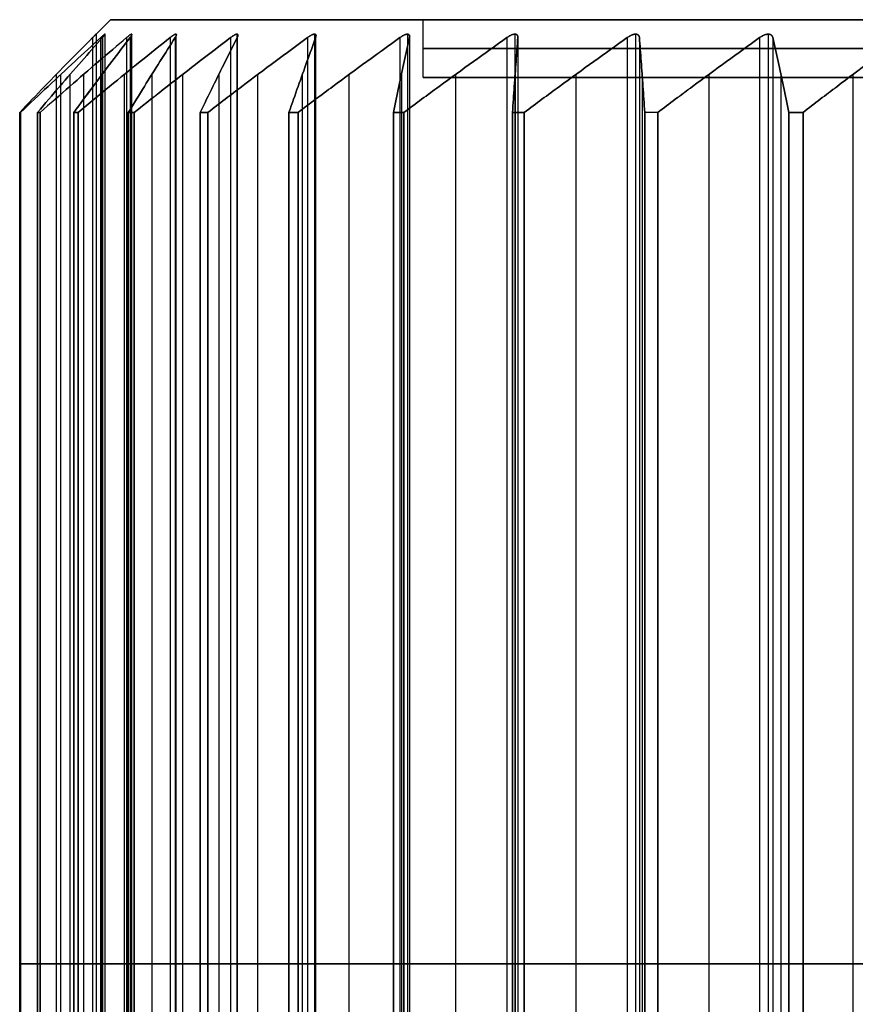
# Model space of a CAD drawing. Header units: centimetres. Extents: x -11.4 to 11.4, y -26.1 to 0.
# Tile 251 of 256: x 5.577 to 6.298, y -10.15 to -9.3. Entities that reach past the tile are written whole.
import ezdxf

# ---------------------------------------------------------------- set-up
doc = ezdxf.new("R2010")
doc.units = ezdxf.units.CM
doc.layers.add('Default', color=7, linetype='Continuous', true_color=0x000000)

msp = doc.modelspace()

# ---------------------------------------------------------------- linework, layer by layer
at = {"layer": 'Default'}
for p, q in [((5.655, -9.3), (5.64252, -9.31248)), ((5.925, -9.3), (5.655, -9.3)), ((5.925, -9.35), (5.925, -9.3)), ((5.64252, -9.31248), (5.64252, -10.91752)), ((5.65023, -9.31248, 0.14712), (5.65023, -10.91752, 0.14712)), ((5.65023, -9.31248, -0.14712), (5.65023, -10.91752, -0.14712)), ((5.67328, -9.31248, 0.29263), (5.67328, -10.91752, 0.29263)), ((5.67328, -9.31248, -0.29263), (5.67328, -10.91752, -0.29263)), ((5.71141, -9.31248, 0.43494), (5.71141, -10.91752, 0.43494)), ((5.71141, -9.31248, -0.43494), (5.71141, -10.91752, -0.43494)), ((5.7642, -9.31248, 0.57247), (5.7642, -10.91752, 0.57247)), ((5.7642, -9.31248, -0.57247), (5.7642, -10.91752, -0.57247)), ((5.83109, -9.31248, 0.70374), (5.83109, -10.91752, 0.70374)), ((5.83109, -9.31248, -0.70374), (5.83109, -10.91752, -0.70374)), ((5.91132, -9.31248, 0.8273), (5.91132, -10.91752, 0.8273)), ((5.91132, -9.31248, -0.8273), (5.91132, -10.91752, -0.8273)), ((6.00404, -9.31248, 0.94179), (6.00404, -10.91752, 0.94179)), ((6.00404, -9.31248, -0.94179), (6.00404, -10.91752, -0.94179)), ((6.10821, -9.31248, 1.04596), (6.10821, -10.91752, 1.04596)), ((6.10821, -9.31248, -1.04596), (6.10821, -10.91752, -1.04596)), ((6.2227, -9.31248, 1.13868), (6.2227, -10.91752, 1.13868)), ((6.2227, -9.31248, -1.13868), (6.2227, -10.91752, -1.13868)), ((5.60813, -9.34739, -0.03854), (5.60813, -10.88261, -0.03854)), ((5.60813, -9.34739, 0.03854), (5.60813, -10.88261, 0.03854)), ((5.612, -9.34739, -0.11239), (5.612, -10.88261, -0.11239)), ((5.612, -9.34739, 0.11239), (5.612, -10.88261, 0.11239)), ((5.62005, -9.34739, 0.18904), (5.62005, -10.88261, 0.18904)), ((5.62005, -9.34739, -0.18904), (5.62005, -10.88261, -0.18904)), ((5.63162, -9.34739, 0.26209), (5.63162, -10.88261, 0.26209)), ((5.63162, -9.34739, -0.26209), (5.63162, -10.88261, -0.26209)), ((5.64765, -9.34739, 0.33748), (5.64765, -10.88261, 0.33748)), ((5.64765, -9.34739, -0.33748), (5.64765, -10.88261, -0.33748)), ((5.66679, -9.34739, 0.40891), (5.66679, -10.88261, 0.40891)), ((5.66679, -9.34739, -0.40891), (5.66679, -10.88261, -0.40891)), ((5.6906, -9.34739, 0.48221), (5.6906, -10.88261, 0.48221)), ((5.6906, -9.34739, -0.48221), (5.6906, -10.88261, -0.48221)), ((5.71711, -9.34739, 0.55126), (5.71711, -10.88261, 0.55126)), ((5.71711, -9.34739, -0.55126), (5.71711, -10.88261, -0.55126)), ((5.74846, -9.34739, 0.62167), (5.74846, -10.88261, 0.62167)), ((5.74846, -9.34739, -0.62167), (5.74846, -10.88261, -0.62167)), ((5.78203, -9.34739, 0.68756), (5.78203, -10.88261, 0.68756)), ((5.78203, -9.34739, -0.68756), (5.78203, -10.88261, -0.68756)), ((5.82057, -9.34739, 0.75431), (5.82057, -10.88261, 0.75431)), ((5.82057, -9.34739, -0.75431), (5.82057, -10.88261, -0.75431)), ((5.86085, -9.34739, 0.81634), (5.86085, -10.88261, 0.81634)), ((5.86085, -9.34739, -0.81634), (5.86085, -10.88261, -0.81634)), ((5.90615, -9.34739, 0.87869), (5.90615, -10.88261, 0.87869)), ((5.90615, -9.34739, -0.87869), (5.90615, -10.88261, -0.87869)), ((5.95269, -9.34739, 0.93616), (5.95269, -10.88261, 0.93616)), ((5.95269, -9.34739, -0.93616), (5.95269, -10.88261, -0.93616)), ((6.00426, -9.34739, 0.99344), (6.00426, -10.88261, 0.99344)), ((6.00426, -9.34739, -0.99344), (6.00426, -10.88261, -0.99344)), ((6.05656, -9.34739, 1.04574), (6.05656, -10.88261, 1.04574)), ((6.05656, -9.34739, -1.04574), (6.05656, -10.88261, -1.04574)), ((6.11384, -9.34739, 1.09731), (6.11384, -10.88261, 1.09731)), ((6.11384, -9.34739, -1.09731), (6.11384, -10.88261, -1.09731)), ((6.17131, -9.34739, 1.14385), (6.17131, -10.88261, 1.14385)), ((6.17131, -9.34739, -1.14385), (6.17131, -10.88261, -1.14385)), ((6.23366, -9.34739, 1.18915), (6.23366, -10.88261, 1.18915)), ((6.23366, -9.34739, -1.18915), (6.23366, -10.88261, -1.18915)), ((6.29569, -9.34739, 1.22943), (6.29569, -10.88261, 1.22943)), ((6.29569, -9.34739, -1.22943), (6.29569, -10.88261, -1.22943)), ((6.41, -9.35), (5.925, -9.35)), ((5.57666, -10.115, -0.07), (5.63959, -10.115, -0.00707)), ((5.63959, -10.115, 0.00707), (5.57666, -10.115, 0.07)), ((5.64658, -10.115, -0.1404), (5.57742, -10.115, -0.08439)), ((5.57742, -10.115, 0.08439), (5.64658, -10.115, 0.1404)), ((5.64806, -10.115, 0.15446), (5.59205, -10.115, 0.22362)), ((5.59205, -10.115, -0.22362), (5.64806, -10.115, -0.15446)), ((5.5943, -10.115, 0.23785), (5.66894, -10.115, 0.28632)), ((5.66894, -10.115, -0.28632), (5.5943, -10.115, -0.23785)), ((5.67188, -10.115, 0.30016), (5.62341, -10.115, 0.37479)), ((5.62341, -10.115, -0.37479), (5.67188, -10.115, -0.30016)), ((5.62714, -10.115, 0.38871), (5.70644, -10.115, 0.42912)), ((5.70644, -10.115, -0.42912), (5.62714, -10.115, -0.38871)), ((5.71081, -10.115, 0.44257), (5.6704, -10.115, 0.52186)), ((5.6704, -10.115, -0.52186), (5.71081, -10.115, -0.44257)), ((5.67557, -10.115, 0.53531), (5.75865, -10.115, 0.56721)), ((5.75865, -10.115, -0.56721), (5.67557, -10.115, -0.53531)), ((5.7644, -10.115, 0.58012), (5.73251, -10.115, 0.66321)), ((5.73251, -10.115, -0.66321), (5.7644, -10.115, -0.58012)), ((5.73905, -10.115, 0.67605), (5.82501, -10.115, 0.69908)), ((5.82501, -10.115, -0.69908), (5.73905, -10.115, -0.67605)), ((5.83209, -10.115, 0.71133), (5.80905, -10.115, 0.79729)), ((5.80905, -10.115, -0.79729), (5.83209, -10.115, -0.71133)), ((5.8169, -10.115, 0.80938), (5.9048, -10.115, 0.8233)), ((5.9048, -10.115, -0.8233), (5.8169, -10.115, -0.80938)), ((5.91311, -10.115, 0.83474), (5.89919, -10.115, 0.92264)), ((5.89919, -10.115, -0.92264), (5.91311, -10.115, -0.83474)), ((5.90826, -10.115, 0.93384), (5.99713, -10.115, 0.93849)), ((5.99713, -10.115, -0.93849), (5.90826, -10.115, -0.93384)), ((6.00659, -10.115, 0.949), (6.00194, -10.115, 1.03788)), ((6.00194, -10.115, -1.03788), (6.00659, -10.115, -0.949)), ((6.01212, -10.115, 1.04806), (6.101, -10.115, 1.04341)), ((6.101, -10.115, -1.04341), (6.01212, -10.115, -1.04806)), ((6.11151, -10.115, 1.05287), (6.11616, -10.115, 1.14174)), ((6.11616, -10.115, -1.14174), (6.11151, -10.115, -1.05287)), ((6.12736, -10.115, 1.15081), (6.21526, -10.115, 1.13689)), ((6.21526, -10.115, -1.13689), (6.12736, -10.115, -1.15081)), ((6.2267, -10.115, 1.1452), (6.24062, -10.115, 1.2331)), ((6.24062, -10.115, -1.2331), (6.2267, -10.115, -1.1452)), ((6.25271, -10.115, 1.24095), (6.33867, -10.115, 1.21791)), ((6.33867, -10.115, -1.21791), (6.25271, -10.115, -1.24095))]:
    msp.add_line(p, q, dxfattribs=at)
at = {"layer": 'Default', "extrusion": (0, -1, 0)}
for centre, radius, start, end in [((7.05, 0, 9.3), 1.395, 90, 270), ((7.05, 0, 9.3), 1.125, 90, 270), ((7.05, 0, 9.38), 1.475, 128.72014, 129.27986), ((5.63252, 0, 10.115), 0.01, 315, 45), ((5.64028, 0.14817, 10.115), 0.01, 309, 39), ((5.64028, -0.14817, 10.115), 0.01, 321, 51), ((5.6635, 0.29471, 10.115), 0.01, 303, 33), ((5.6635, -0.29471, 10.115), 0.01, 327, 57), ((5.7019, 0.43803, 10.115), 0.01, 297, 27), ((5.7019, -0.43803, 10.115), 0.01, 333, 63), ((5.75507, 0.57654, 10.115), 0.01, 291, 21), ((5.75507, -0.57654, 10.115), 0.01, 339, 69), ((5.82243, 0.70874, 10.115), 0.01, 285, 15), ((5.82243, -0.70874, 10.115), 0.01, 345, 75), ((5.90323, 0.83317, 10.115), 0.01, 279, 9), ((5.90323, -0.83317, 10.115), 0.01, 351, 81), ((5.99661, 0.94848, 10.115), 0.01, 273, 3), ((5.99661, -0.94848, 10.115), 0.01, 357, 87), ((6.10152, 1.05339, 10.115), 0.01, 267, 357), ((6.10152, -1.05339, 10.115), 0.01, 3, 93), ((6.21683, 1.14677, 10.115), 0.01, 261, 351), ((6.21683, -1.14677, 10.115), 0.01, 9, 99)]:
    msp.add_arc(centre, radius, start, end, dxfattribs=at)
at = {"layer": 'Default', "extrusion": (0, 1, 0)}
for centre, radius, start, end in [((-7.05, 0, -9.325), 1.125, 270, 90), ((-7.05, 0, -9.35), 1.125, 270, 90), ((-7.05, 0, -9.38), 1.475, 2.72014, 3.27986), ((-7.05, 0, -9.38), 1.475, 356.72014, 357.27986), ((-7.05, 0, -9.38), 1.475, 350.72014, 351.27986), ((-7.05, 0, -9.38), 1.475, 8.72014, 9.27986), ((-7.05, 0, -9.38), 1.475, 344.72014, 345.27986), ((-7.05, 0, -9.38), 1.475, 14.72014, 15.27986), ((-7.05, 0, -9.38), 1.475, 338.72014, 339.27986), ((-7.05, 0, -9.38), 1.475, 20.72014, 21.27986), ((-7.05, 0, -9.38), 1.475, 332.72014, 333.27986), ((-7.05, 0, -9.38), 1.475, 26.72014, 27.27986), ((-7.05, 0, -9.38), 1.475, 326.72014, 327.27986), ((-7.05, 0, -9.38), 1.475, 32.72014, 33.27986), ((-7.05, 0, -9.38), 1.475, 320.72014, 321.27986), ((-7.05, 0, -9.38), 1.475, 38.72014, 39.27986), ((-7.05, 0, -9.38), 1.475, 314.72014, 315.27986), ((-7.05, 0, -9.38), 1.475, 44.72014, 45.27986), ((-7.05, 0, -9.38), 1.475, 308.72014, 309.27986), ((-7.05, 0, -9.38), 1.475, 302.72014, 303.27986), ((-7.05, 0, -9.38), 1.475, 56.72014, 57.27986), ((-7.05, 0, -10.115), 1.475, 356.72014, 357.27986), ((-7.05, 0, -10.115), 1.475, 2.72014, 3.27986), ((-7.05, 0, -10.115), 1.475, 8.72014, 9.27986), ((-7.05, 0, -10.115), 1.475, 350.72014, 351.27986), ((-7.05, 0, -10.115), 1.475, 14.72014, 15.27986), ((-7.05, 0, -10.115), 1.475, 344.72014, 345.27986), ((-7.05, 0, -10.115), 1.475, 20.72014, 21.27986), ((-7.05, 0, -10.115), 1.475, 338.72014, 339.27986), ((-7.05, 0, -10.115), 1.475, 26.72014, 27.27986), ((-7.05, 0, -10.115), 1.475, 332.72014, 333.27986), ((-7.05, 0, -10.115), 1.475, 32.72014, 33.27986), ((-7.05, 0, -10.115), 1.475, 326.72014, 327.27986), ((-7.05, 0, -10.115), 1.475, 38.72014, 39.27986), ((-7.05, 0, -10.115), 1.475, 320.72014, 321.27986), ((-7.05, 0, -10.115), 1.475, 44.72014, 45.27986), ((-7.05, 0, -10.115), 1.475, 314.72014, 315.27986), ((-7.05, 0, -10.115), 1.475, 50.72014, 51.27986), ((-7.05, 0, -10.115), 1.475, 308.72014, 309.27986), ((-7.05, 0, -10.115), 1.475, 56.72014, 57.27986), ((-7.05, 0, -10.115), 1.475, 302.72014, 303.27986)]:
    msp.add_arc(centre, radius, start, end, dxfattribs=at)
at = {"layer": 'Default'}
for points, degree in [([(5.57666, -9.38, -0.07), (5.58394, -9.37239, -0.06273), (5.5983, -9.35746, -0.04836), (5.61925, -9.33597, -0.02741), (5.63287, -9.32218, -0.01379), (5.63959, -9.31543, -0.00707)], 3), ([(5.63959, -9.31543, 0.00707), (5.63287, -9.32218, 0.01379), (5.61926, -9.33596, 0.02741), (5.59831, -9.35745, 0.04835), (5.58394, -9.37238, 0.06272), (5.57666, -9.38, 0.07)], 3), ([(5.64658, -9.31543, -0.1404), (5.6392, -9.32218, -0.13442), (5.62423, -9.33596, -0.1223), (5.60121, -9.35745, -0.10365), (5.58542, -9.37238, -0.09087), (5.57742, -9.38, -0.08439)], 3), ([(5.57742, -9.38, 0.08439), (5.58541, -9.37239, 0.09086), (5.6012, -9.35746, 0.10365), (5.62422, -9.33597, 0.12229), (5.63919, -9.32218, 0.13441), (5.64658, -9.31543, 0.1404)], 3), ([(5.64806, -9.31543, 0.15446), (5.64208, -9.32218, 0.16184), (5.62996, -9.33596, 0.17681), (5.61131, -9.35745, 0.19983), (5.59853, -9.37238, 0.21562), (5.59205, -9.38, 0.22362)], 3), ([(5.59205, -9.38, -0.22362), (5.59852, -9.37239, -0.21563), (5.61131, -9.35746, -0.19984), (5.62995, -9.33597, -0.17682), (5.64208, -9.32218, -0.16185), (5.64806, -9.31543, -0.15446)], 3), ([(5.5943, -9.38, 0.23785), (5.60293, -9.37239, 0.24346), (5.61997, -9.35746, 0.25452), (5.64481, -9.33597, 0.27066), (5.66097, -9.32218, 0.28115), (5.66894, -9.31543, 0.28632)], 3), ([(5.66894, -9.31543, -0.28632), (5.66098, -9.32218, -0.28115), (5.64482, -9.33596, -0.27066), (5.61998, -9.35745, -0.25453), (5.60294, -9.37238, -0.24346), (5.5943, -9.38, -0.23785)], 3), ([(5.67188, -9.31543, 0.30016), (5.66671, -9.32218, 0.30812), (5.65622, -9.33596, 0.32427), (5.64008, -9.35745, 0.34912), (5.62902, -9.37238, 0.36616), (5.62341, -9.38, 0.37479)], 3), ([(5.62341, -9.38, -0.37479), (5.62902, -9.37239, -0.36617), (5.64008, -9.35746, -0.34913), (5.65621, -9.33597, -0.32428), (5.66671, -9.32218, -0.30813), (5.67188, -9.31543, -0.30016)], 3), ([(5.62714, -9.38, 0.38871), (5.63631, -9.37239, 0.39338), (5.65441, -9.35746, 0.4026), (5.6808, -9.33597, 0.41605), (5.69797, -9.32218, 0.4248), (5.70644, -9.31543, 0.42912)], 3), ([(5.70644, -9.31543, -0.42912), (5.69797, -9.32218, -0.4248), (5.68081, -9.33596, -0.41606), (5.65442, -9.35745, -0.40261), (5.63631, -9.37238, -0.39339), (5.62714, -9.38, -0.38871)], 3), ([(5.63959, -9.31543, -0.00707), (5.63985, -9.31516, -0.00681), (5.64034, -9.31468, -0.00627), (5.64095, -9.31406, -0.00541), (5.64145, -9.31355, -0.00453), (5.64185, -9.31316, -0.00364), (5.64215, -9.31285, -0.00274), (5.64237, -9.31263, -0.00182), (5.64249, -9.31251, -0.0009), (5.64253, -9.31247, 0.00001), (5.64249, -9.31251, 0.00091), (5.64237, -9.31263, 0.00182), (5.64215, -9.31285, 0.00274), (5.64185, -9.31316, 0.00364), (5.64145, -9.31355, 0.00453), (5.64095, -9.31406, 0.00541), (5.64034, -9.31467, 0.00626), (5.63985, -9.31516, 0.00681), (5.63959, -9.31543, 0.00707)], 3), ([(5.63959, -9.31543, -0.00707), (5.63959, -10.115, -0.00707), (5.63959, -10.91457, -0.00707)], 2), ([(5.63959, -9.31543, 0.00707), (5.63959, -10.115, 0.00707), (5.63959, -10.91457, 0.00707)], 2), ([(5.64658, -9.31543, 0.1404), (5.64687, -9.31516, 0.14063), (5.64741, -9.31468, 0.14112), (5.64811, -9.31406, 0.14191), (5.6487, -9.31355, 0.14273), (5.64918, -9.31316, 0.14357), (5.64958, -9.31285, 0.14444), (5.64989, -9.31263, 0.14533), (5.65011, -9.31251, 0.14623), (5.65024, -9.31247, 0.14713), (5.6503, -9.31251, 0.14803), (5.65027, -9.31263, 0.14895), (5.65015, -9.31285, 0.14988), (5.64994, -9.31316, 0.15081), (5.64964, -9.31355, 0.15173), (5.64924, -9.31406, 0.15266), (5.64872, -9.31467, 0.15358), (5.64829, -9.31516, 0.15417), (5.64806, -9.31543, 0.15446)], 3), ([(5.64806, -9.31543, -0.15446), (5.64829, -9.31516, -0.15417), (5.64872, -9.31468, -0.15358), (5.64924, -9.31406, -0.15266), (5.64964, -9.31355, -0.15174), (5.64994, -9.31316, -0.15081), (5.65015, -9.31285, -0.14988), (5.65027, -9.31263, -0.14895), (5.6503, -9.31251, -0.14802), (5.65024, -9.31247, -0.14711), (5.65011, -9.31251, -0.14622), (5.64989, -9.31263, -0.14532), (5.64958, -9.31285, -0.14444), (5.64918, -9.31316, -0.14357), (5.6487, -9.31355, -0.14273), (5.64811, -9.31406, -0.14191), (5.64741, -9.31467, -0.14112), (5.64687, -9.31516, -0.14063), (5.64658, -9.31543, -0.1404)], 3), ([(5.64658, -10.91457, -0.1404), (5.64658, -10.115, -0.1404), (5.64658, -9.31543, -0.1404)], 2), ([(5.64658, -9.31543, 0.1404), (5.64658, -10.115, 0.1404), (5.64658, -10.91457, 0.1404)], 2), ([(5.64806, -9.31543, 0.15446), (5.64806, -10.115, 0.15446), (5.64806, -10.91457, 0.15446)], 2), ([(5.64806, -9.31543, -0.15446), (5.64806, -10.115, -0.15446), (5.64806, -10.91457, -0.15446)], 2), ([(5.66894, -9.31543, 0.28632), (5.66925, -9.31516, 0.28653), (5.66984, -9.31468, 0.28696), (5.67062, -9.31406, 0.28767), (5.67129, -9.31355, 0.28842), (5.67186, -9.31316, 0.28921), (5.67235, -9.31285, 0.29003), (5.67275, -9.31263, 0.29088), (5.67306, -9.31251, 0.29175), (5.67329, -9.31247, 0.29263), (5.67344, -9.31251, 0.29353), (5.67351, -9.31263, 0.29445), (5.67349, -9.31285, 0.29539), (5.67338, -9.31316, 0.29633), (5.67318, -9.31355, 0.29728), (5.67287, -9.31406, 0.29824), (5.67245, -9.31467, 0.29921), (5.67208, -9.31516, 0.29985), (5.67188, -9.31543, 0.30016)], 3), ([(5.67188, -9.31543, -0.30016), (5.67208, -9.31516, -0.29985), (5.67245, -9.31468, -0.29921), (5.67287, -9.31406, -0.29825), (5.67318, -9.31355, -0.29728), (5.67338, -9.31316, -0.29633), (5.67349, -9.31285, -0.29539), (5.67351, -9.31263, -0.29444), (5.67344, -9.31251, -0.29352), (5.67329, -9.31247, -0.29262), (5.67306, -9.31251, -0.29175), (5.67275, -9.31263, -0.29088), (5.67235, -9.31285, -0.29003), (5.67186, -9.31316, -0.28921), (5.67129, -9.31355, -0.28843), (5.67062, -9.31406, -0.28767), (5.66984, -9.31467, -0.28696), (5.66925, -9.31516, -0.28653), (5.66894, -9.31543, -0.28632)], 3), ([(5.66894, -9.31543, 0.28632), (5.66894, -10.115, 0.28632), (5.66894, -10.91457, 0.28632)], 2), ([(5.66894, -9.31543, -0.28632), (5.66894, -10.115, -0.28632), (5.66894, -10.91457, -0.28632)], 2), ([(5.71081, -9.31543, 0.44257), (5.70649, -9.32218, 0.45103), (5.69775, -9.33596, 0.46819), (5.6843, -9.35745, 0.49459), (5.67508, -9.37238, 0.51269), (5.6704, -9.38, 0.52186)], 3), ([(5.6704, -9.38, -0.52186), (5.67507, -9.37239, -0.51269), (5.6843, -9.35746, -0.4946), (5.69775, -9.33597, -0.4682), (5.70649, -9.32218, -0.45103), (5.71081, -9.31543, -0.44257)], 3), ([(5.67188, -9.31543, 0.30016), (5.67188, -10.115, 0.30016), (5.67188, -10.91457, 0.30016)], 2), ([(5.67188, -9.31543, -0.30016), (5.67188, -10.115, -0.30016), (5.67188, -10.91457, -0.30016)], 2), ([(5.67557, -9.38, 0.53531), (5.68517, -9.37239, 0.539), (5.70413, -9.35746, 0.54628), (5.73179, -9.33597, 0.5569), (5.74978, -9.32218, 0.5638), (5.75865, -9.31543, 0.56721)], 3), ([(5.75865, -9.31543, -0.56721), (5.74978, -9.32218, -0.5638), (5.7318, -9.33596, -0.5569), (5.70415, -9.35745, -0.54628), (5.68518, -9.37238, -0.539), (5.67557, -9.38, -0.53531)], 3), ([(5.70644, -9.31543, 0.42912), (5.70677, -9.31516, 0.42928), (5.7074, -9.31468, 0.42965), (5.70825, -9.31406, 0.43028), (5.70899, -9.31355, 0.43096), (5.70964, -9.31316, 0.43168), (5.71021, -9.31285, 0.43244), (5.7107, -9.31263, 0.43325), (5.7111, -9.31251, 0.43409), (5.71142, -9.31247, 0.43494), (5.71166, -9.31251, 0.43581), (5.71182, -9.31263, 0.43672), (5.7119, -9.31285, 0.43765), (5.71189, -9.31316, 0.43861), (5.71179, -9.31355, 0.43957), (5.71159, -9.31406, 0.44056), (5.71127, -9.31467, 0.44157), (5.71097, -9.31516, 0.44223), (5.71081, -9.31543, 0.44257)], 3), ([(5.71081, -9.31543, -0.44257), (5.71097, -9.31516, -0.44224), (5.71127, -9.31468, -0.44157), (5.71159, -9.31406, -0.44056), (5.71179, -9.31355, -0.43957), (5.71189, -9.31316, -0.43861), (5.7119, -9.31285, -0.43765), (5.71182, -9.31263, -0.43671), (5.71166, -9.31251, -0.4358), (5.71142, -9.31247, -0.43493), (5.7111, -9.31251, -0.43408), (5.7107, -9.31263, -0.43325), (5.71021, -9.31285, -0.43244), (5.70964, -9.31316, -0.43168), (5.709, -9.31355, -0.43096), (5.70825, -9.31406, -0.43028), (5.7074, -9.31467, -0.42965), (5.70677, -9.31516, -0.42928), (5.70644, -9.31543, -0.42912)], 3), ([(5.70644, -9.31543, 0.42912), (5.70644, -10.115, 0.42912), (5.70644, -10.91457, 0.42912)], 2), ([(5.70644, -9.31543, -0.42912), (5.70644, -10.115, -0.42912), (5.70644, -10.91457, -0.42912)], 2), ([(5.71081, -9.31543, 0.44257), (5.71081, -10.115, 0.44257), (5.71081, -10.91457, 0.44257)], 2), ([(5.71081, -9.31543, -0.44257), (5.71081, -10.115, -0.44257), (5.71081, -10.91457, -0.44257)], 2), ([(5.7644, -9.31543, 0.58012), (5.761, -9.32218, 0.58899), (5.7541, -9.33596, 0.60697), (5.74348, -9.35745, 0.63463), (5.7362, -9.37238, 0.6536), (5.73251, -9.38, 0.66321)], 3), ([(5.73251, -9.38, -0.66321), (5.7362, -9.37239, -0.6536), (5.74348, -9.35746, -0.63464), (5.75409, -9.33597, -0.60698), (5.761, -9.32218, -0.589), (5.7644, -9.31543, -0.58012)], 3), ([(5.73905, -9.38, 0.67605), (5.74899, -9.37239, 0.67871), (5.76861, -9.35746, 0.68397), (5.79723, -9.33597, 0.69163), (5.81583, -9.32218, 0.69662), (5.82501, -9.31543, 0.69908)], 3), ([(5.82501, -9.31543, -0.69908), (5.81584, -9.32218, -0.69662), (5.79724, -9.33596, -0.69164), (5.76862, -9.35745, -0.68397), (5.74899, -9.37238, -0.67871), (5.73905, -9.38, -0.67605)], 3), ([(5.75865, -9.31543, 0.56721), (5.759, -9.31516, 0.56734), (5.75966, -9.31468, 0.56764), (5.76057, -9.31406, 0.56817), (5.76139, -9.31355, 0.56877), (5.76211, -9.31316, 0.56942), (5.76275, -9.31285, 0.57012), (5.76332, -9.31263, 0.57087), (5.76381, -9.31251, 0.57166), (5.76422, -9.31247, 0.57247), (5.76455, -9.31251, 0.57332), (5.7648, -9.31263, 0.5742), (5.76498, -9.31285, 0.57512), (5.76507, -9.31316, 0.57607), (5.76507, -9.31355, 0.57704), (5.76497, -9.31406, 0.57805), (5.76476, -9.31467, 0.57908), (5.76454, -9.31516, 0.57978), (5.7644, -9.31543, 0.58012)], 3), ([(5.7644, -9.31543, -0.58012), (5.76454, -9.31516, -0.57978), (5.76476, -9.31468, -0.57908), (5.76497, -9.31406, -0.57805), (5.76507, -9.31355, -0.57704), (5.76507, -9.31316, -0.57607), (5.76498, -9.31285, -0.57513), (5.7648, -9.31263, -0.5742), (5.76455, -9.31251, -0.57331), (5.76421, -9.31247, -0.57246), (5.76381, -9.31251, -0.57165), (5.76332, -9.31263, -0.57087), (5.76275, -9.31285, -0.57012), (5.76211, -9.31316, -0.56942), (5.76139, -9.31355, -0.56877), (5.76057, -9.31406, -0.56817), (5.75966, -9.31467, -0.56764), (5.759, -9.31516, -0.56734), (5.75865, -9.31543, -0.56721)], 3), ([(5.75865, -9.31543, 0.56721), (5.75865, -10.115, 0.56721), (5.75865, -10.91457, 0.56721)], 2), ([(5.75865, -9.31543, -0.56721), (5.75865, -10.115, -0.56721), (5.75865, -10.91457, -0.56721)], 2), ([(5.7644, -9.31543, 0.58012), (5.7644, -10.115, 0.58012), (5.7644, -10.91457, 0.58012)], 2), ([(5.7644, -9.31543, -0.58012), (5.7644, -10.115, -0.58012), (5.7644, -10.91457, -0.58012)], 2), ([(5.83209, -9.31543, 0.71133), (5.82963, -9.32218, 0.7205), (5.82464, -9.33596, 0.73911), (5.81697, -9.35745, 0.76772), (5.81172, -9.37238, 0.78735), (5.80905, -9.38, 0.79729)], 3), ([(5.80905, -9.38, -0.79729), (5.81171, -9.37239, -0.78735), (5.81697, -9.35746, -0.76773), (5.82464, -9.33597, -0.73912), (5.82963, -9.32218, -0.72051), (5.83209, -9.31543, -0.71133)], 3), ([(5.8169, -9.38, 0.80938), (5.82706, -9.37239, 0.81098), (5.84712, -9.35746, 0.81416), (5.87638, -9.33597, 0.8188), (5.89541, -9.32218, 0.82181), (5.9048, -9.31543, 0.8233)], 3), ([(5.9048, -9.31543, -0.8233), (5.89542, -9.32218, -0.82181), (5.8764, -9.33596, -0.8188), (5.84713, -9.35745, -0.81416), (5.82707, -9.37238, -0.81099), (5.8169, -9.38, -0.80938)], 3), ([(5.82501, -9.31543, 0.69908), (5.82537, -9.31516, 0.69918), (5.82606, -9.31468, 0.6994), (5.82703, -9.31406, 0.69984), (5.8279, -9.31355, 0.70035), (5.82868, -9.31316, 0.70092), (5.8294, -9.31285, 0.70155), (5.83004, -9.31263, 0.70224), (5.83061, -9.31251, 0.70297), (5.8311, -9.31247, 0.70374), (5.83152, -9.31251, 0.70454), (5.83187, -9.31263, 0.7054), (5.83214, -9.31285, 0.7063), (5.83233, -9.31316, 0.70723), (5.83243, -9.31355, 0.70819), (5.83243, -9.31406, 0.7092), (5.83233, -9.31467, 0.71025), (5.83218, -9.31516, 0.71097), (5.83209, -9.31543, 0.71133)], 3), ([(5.83209, -9.31543, -0.71133), (5.83218, -9.31516, -0.71097), (5.83233, -9.31468, -0.71026), (5.83243, -9.31406, -0.70921), (5.83243, -9.31355, -0.70819), (5.83233, -9.31316, -0.70723), (5.83214, -9.31285, -0.7063), (5.83186, -9.31263, -0.70539), (5.83151, -9.31251, -0.70454), (5.8311, -9.31247, -0.70373), (5.83061, -9.31251, -0.70297), (5.83004, -9.31263, -0.70224), (5.8294, -9.31285, -0.70155), (5.82868, -9.31316, -0.70092), (5.8279, -9.31355, -0.70035), (5.82703, -9.31406, -0.69984), (5.82607, -9.31467, -0.69941), (5.82537, -9.31516, -0.69918), (5.82501, -9.31543, -0.69908)], 3), ([(5.82501, -9.31543, 0.69908), (5.82501, -10.115, 0.69908), (5.82501, -10.91457, 0.69908)], 2), ([(5.82501, -9.31543, -0.69908), (5.82501, -10.115, -0.69908), (5.82501, -10.91457, -0.69908)], 2), ([(5.83209, -9.31543, 0.71133), (5.83209, -10.115, 0.71133), (5.83209, -10.91457, 0.71133)], 2), ([(5.83209, -9.31543, -0.71133), (5.83209, -10.115, -0.71133), (5.83209, -10.91457, -0.71133)], 2), ([(5.91311, -9.31543, 0.83474), (5.91163, -9.32218, 0.84412), (5.90861, -9.33596, 0.86314), (5.90398, -9.35745, 0.8924), (5.9008, -9.37238, 0.91247), (5.89919, -9.38, 0.92264)], 3), ([(5.89919, -9.38, -0.92264), (5.9008, -9.37239, -0.91248), (5.90398, -9.35746, -0.89242), (5.90861, -9.33597, -0.86315), (5.91162, -9.32218, -0.84413), (5.91311, -9.31543, -0.83474)], 3), ([(5.9048, -9.31543, 0.8233), (5.90516, -9.31516, 0.82336), (5.90588, -9.31468, 0.82351), (5.90688, -9.31406, 0.82384), (5.9078, -9.31355, 0.82426), (5.90864, -9.31316, 0.82474), (5.90942, -9.31285, 0.8253), (5.91013, -9.31263, 0.82591), (5.91077, -9.31251, 0.82658), (5.91134, -9.31247, 0.82729), (5.91184, -9.31251, 0.82805), (5.91227, -9.31263, 0.82886), (5.91264, -9.31285, 0.82973), (5.91292, -9.31316, 0.83064), (5.91312, -9.31355, 0.83158), (5.91324, -9.31406, 0.83259), (5.91324, -9.31467, 0.83364), (5.91317, -9.31516, 0.83437), (5.91311, -9.31543, 0.83474)], 3), ([(5.91311, -9.31543, -0.83474), (5.91317, -9.31516, -0.83437), (5.91324, -9.31468, -0.83365), (5.91324, -9.31406, -0.83259), (5.91312, -9.31355, -0.83159), (5.91292, -9.31316, -0.83064), (5.91264, -9.31285, -0.82973), (5.91227, -9.31263, -0.82886), (5.91183, -9.31251, -0.82804), (5.91133, -9.31247, -0.82728), (5.91077, -9.31251, -0.82658), (5.91013, -9.31263, -0.82591), (5.90942, -9.31285, -0.8253), (5.90864, -9.31316, -0.82474), (5.9078, -9.31355, -0.82426), (5.90688, -9.31406, -0.82384), (5.90588, -9.31467, -0.82351), (5.90517, -9.31516, -0.82336), (5.9048, -9.31543, -0.8233)], 3), ([(5.9048, -9.31543, 0.8233), (5.9048, -10.115, 0.8233), (5.9048, -10.91457, 0.8233)], 2), ([(5.9048, -9.31543, -0.8233), (5.9048, -10.115, -0.8233), (5.9048, -10.91457, -0.8233)], 2), ([(5.90826, -9.38, 0.93384), (5.91853, -9.37239, 0.93437), (5.93881, -9.35746, 0.93544), (5.9684, -9.33597, 0.93699), (5.98764, -9.32218, 0.938), (5.99713, -9.31543, 0.93849)], 3), ([(5.99713, -9.31543, -0.93849), (5.98764, -9.32218, -0.938), (5.96841, -9.33596, -0.93699), (5.93883, -9.35745, -0.93544), (5.91854, -9.37238, -0.93437), (5.90826, -9.38, -0.93384)], 3), ([(5.91311, -9.31543, 0.83474), (5.91311, -10.115, 0.83474), (5.91311, -10.91457, 0.83474)], 2), ([(5.91311, -9.31543, -0.83474), (5.91311, -10.115, -0.83474), (5.91311, -10.91457, -0.83474)], 2), ([(5.99713, -9.31543, 0.93849), (5.9975, -9.31516, 0.93851), (5.99822, -9.31468, 0.93859), (5.99926, -9.31406, 0.93882), (6.00022, -9.31355, 0.93914), (6.0011, -9.31316, 0.93953), (6.00193, -9.31285, 0.94), (6.00271, -9.31263, 0.94054), (6.00341, -9.31251, 0.94114), (6.00405, -9.31247, 0.94178), (6.00463, -9.31251, 0.94248), (6.00514, -9.31263, 0.94325), (6.0056, -9.31285, 0.94407), (6.00598, -9.31316, 0.94494), (6.00628, -9.31355, 0.94586), (6.00649, -9.31406, 0.94685), (6.00661, -9.31467, 0.9479), (6.00661, -9.31516, 0.94863), (6.00659, -9.31543, 0.949)], 3), ([(6.00659, -9.31543, -0.949), (6.00661, -9.31516, -0.94863), (6.00661, -9.31468, -0.9479), (6.00649, -9.31406, -0.94686), (6.00628, -9.31355, -0.94587), (6.00598, -9.31316, -0.94494), (6.0056, -9.31285, -0.94407), (6.00514, -9.31263, -0.94324), (6.00462, -9.31251, -0.94248), (6.00404, -9.31247, -0.94177), (6.00341, -9.31251, -0.94113), (6.0027, -9.31263, -0.94054), (6.00193, -9.31285, -0.94), (6.0011, -9.31316, -0.93953), (6.00022, -9.31355, -0.93914), (5.99926, -9.31406, -0.93882), (5.99823, -9.31467, -0.93859), (5.9975, -9.31516, -0.93851), (5.99713, -9.31543, -0.93849)], 3), ([(5.99713, -9.31543, 0.93849), (5.99713, -10.115, 0.93849), (5.99713, -10.91457, 0.93849)], 2), ([(5.99713, -9.31543, -0.93849), (5.99713, -10.115, -0.93849), (5.99713, -10.91457, -0.93849)], 2), ([(6.00659, -9.31543, 0.949), (6.0061, -9.32218, 0.95849), (6.00509, -9.33596, 0.97772), (6.00354, -9.35745, 1.00731), (6.00247, -9.37238, 1.0276), (6.00194, -9.38, 1.03788)], 3), ([(6.00194, -9.38, -1.03788), (6.00247, -9.37239, -1.0276), (6.00354, -9.35746, -1.00732), (6.00509, -9.33597, -0.97773), (6.0061, -9.32218, -0.95849), (6.00659, -9.31543, -0.949)], 3), ([(6.00659, -9.31543, 0.949), (6.00659, -10.115, 0.949), (6.00659, -10.91457, 0.949)], 2), ([(6.00659, -9.31543, -0.949), (6.00659, -10.115, -0.949), (6.00659, -10.91457, -0.949)], 2), ([(6.01212, -9.38, 1.04806), (6.0224, -9.37239, 1.04753), (6.04268, -9.35746, 1.04646), (6.07227, -9.33597, 1.04491), (6.09151, -9.32218, 1.0439), (6.101, -9.31543, 1.04341)], 3), ([(6.101, -9.31543, -1.04341), (6.09151, -9.32218, -1.0439), (6.07228, -9.33596, -1.04491), (6.04269, -9.35745, -1.04646), (6.0224, -9.37238, -1.04753), (6.01212, -9.38, -1.04806)], 3), ([(6.101, -9.31543, 1.04341), (6.10137, -9.31516, 1.04339), (6.1021, -9.31468, 1.04339), (6.10314, -9.31406, 1.04351), (6.10413, -9.31355, 1.04372), (6.10506, -9.31316, 1.04402), (6.10593, -9.31285, 1.0444), (6.10676, -9.31263, 1.04486), (6.10752, -9.31251, 1.04538), (6.10823, -9.31247, 1.04596), (6.10887, -9.31251, 1.04659), (6.10946, -9.31263, 1.0473), (6.11, -9.31285, 1.04807), (6.11047, -9.31316, 1.0489), (6.11086, -9.31355, 1.04978), (6.11118, -9.31406, 1.05074), (6.11141, -9.31467, 1.05177), (6.11149, -9.31516, 1.0525), (6.11151, -9.31543, 1.05287)], 3), ([(6.11151, -9.31543, -1.05287), (6.11149, -9.31516, -1.0525), (6.11141, -9.31468, -1.05178), (6.11118, -9.31406, -1.05074), (6.11086, -9.31355, -1.04978), (6.11047, -9.31316, -1.0489), (6.11, -9.31285, -1.04807), (6.10946, -9.31263, -1.04729), (6.10886, -9.31251, -1.04659), (6.10822, -9.31247, -1.04595), (6.10752, -9.31251, -1.04537), (6.10675, -9.31263, -1.04486), (6.10593, -9.31285, -1.0444), (6.10506, -9.31316, -1.04402), (6.10414, -9.31355, -1.04372), (6.10315, -9.31406, -1.04351), (6.1021, -9.31467, -1.04339), (6.10137, -9.31516, -1.04339), (6.101, -9.31543, -1.04341)], 3), ([(6.101, -9.31543, 1.04341), (6.101, -10.115, 1.04341), (6.101, -10.91457, 1.04341)], 2), ([(6.101, -9.31543, -1.04341), (6.101, -10.115, -1.04341), (6.101, -10.91457, -1.04341)], 2), ([(6.11151, -9.31543, 1.05287), (6.11151, -10.115, 1.05287), (6.11151, -10.91457, 1.05287)], 2), ([(6.11151, -9.31543, 1.05287), (6.112, -9.32218, 1.06236), (6.11301, -9.33596, 1.08159), (6.11456, -9.35745, 1.11117), (6.11563, -9.37238, 1.13146), (6.11616, -9.38, 1.14174)], 3), ([(6.11616, -9.38, -1.14174), (6.11563, -9.37239, -1.13147), (6.11456, -9.35746, -1.11119), (6.11301, -9.33597, -1.0816), (6.112, -9.32218, -1.06236), (6.11151, -9.31543, -1.05287)], 3), ([(6.11151, -9.31543, -1.05287), (6.11151, -10.115, -1.05287), (6.11151, -10.91457, -1.05287)], 2), ([(6.12736, -9.38, 1.15081), (6.13752, -9.37239, 1.1492), (6.15758, -9.35746, 1.14602), (6.18685, -9.33597, 1.14139), (6.20587, -9.32218, 1.13838), (6.21526, -9.31543, 1.13689)], 3), ([(6.21526, -9.31543, -1.13689), (6.20588, -9.32218, -1.13837), (6.18686, -9.33596, -1.14139), (6.1576, -9.35745, -1.14602), (6.13753, -9.37238, -1.1492), (6.12736, -9.38, -1.15081)], 3), ([(6.21526, -9.31543, 1.13689), (6.21563, -9.31516, 1.13683), (6.21635, -9.31468, 1.13676), (6.21741, -9.31406, 1.13676), (6.21841, -9.31355, 1.13688), (6.21936, -9.31316, 1.13708), (6.22027, -9.31285, 1.13736), (6.22114, -9.31263, 1.13773), (6.22196, -9.31251, 1.13817), (6.22272, -9.31247, 1.13867), (6.22342, -9.31251, 1.13923), (6.22409, -9.31263, 1.13987), (6.2247, -9.31285, 1.14058), (6.22526, -9.31316, 1.14136), (6.22574, -9.31355, 1.1422), (6.22616, -9.31406, 1.14312), (6.22649, -9.31467, 1.14412), (6.22664, -9.31516, 1.14483), (6.2267, -9.31543, 1.1452)], 3), ([(6.2267, -9.31543, -1.1452), (6.22664, -9.31516, -1.14484), (6.22649, -9.31468, -1.14412), (6.22616, -9.31406, -1.14312), (6.22574, -9.31355, -1.1422), (6.22526, -9.31316, -1.14136), (6.2247, -9.31285, -1.14058), (6.22409, -9.31263, -1.13987), (6.22342, -9.31251, -1.13923), (6.22271, -9.31247, -1.13866), (6.22195, -9.31251, -1.13816), (6.22114, -9.31263, -1.13773), (6.22027, -9.31285, -1.13736), (6.21936, -9.31316, -1.13708), (6.21842, -9.31355, -1.13688), (6.21741, -9.31406, -1.13676), (6.21636, -9.31467, -1.13676), (6.21563, -9.31516, -1.13683), (6.21526, -9.31543, -1.13689)], 3), ([(6.21526, -9.31543, 1.13689), (6.21526, -10.115, 1.13689), (6.21526, -10.91457, 1.13689)], 2), ([(6.21526, -9.31543, -1.13689), (6.21526, -10.115, -1.13689), (6.21526, -10.91457, -1.13689)], 2), ([(6.2267, -9.31543, 1.1452), (6.2267, -10.115, 1.1452), (6.2267, -10.91457, 1.1452)], 2), ([(6.2267, -9.31543, 1.1452), (6.22819, -9.32218, 1.15458), (6.2312, -9.33596, 1.1736), (6.23584, -9.35745, 1.20287), (6.23901, -9.37238, 1.22293), (6.24062, -9.38, 1.2331)], 3), ([(6.24062, -9.38, -1.2331), (6.23902, -9.37239, -1.22294), (6.23584, -9.35746, -1.20288), (6.2312, -9.33597, -1.17362), (6.22819, -9.32218, -1.15459), (6.2267, -9.31543, -1.1452)], 3), ([(6.2267, -9.31543, -1.1452), (6.2267, -10.115, -1.1452), (6.2267, -10.91457, -1.1452)], 2), ([(6.25271, -9.38, 1.24095), (6.26265, -9.37239, 1.23829), (6.28227, -9.35746, 1.23303), (6.31088, -9.33597, 1.22536), (6.32949, -9.32218, 1.22037), (6.33867, -9.31543, 1.21791)], 3), ([(6.33867, -9.31543, -1.21791), (6.3295, -9.32218, -1.22037), (6.31089, -9.33596, -1.22536), (6.28228, -9.35745, -1.23303), (6.26265, -9.37238, -1.23828), (6.25271, -9.38, -1.24095)], 3), ([(5.57666, -10.85, -0.07), (5.57666, -10.115, -0.07), (5.57666, -9.38, -0.07)], 2), ([(5.57666, -9.38, 0.07), (5.57666, -10.115, 0.07), (5.57666, -10.85, 0.07)], 2), ([(5.57742, -9.38, -0.08439), (5.57742, -10.115, -0.08439), (5.57742, -10.85, -0.08439)], 2), ([(5.57742, -10.85, 0.08439), (5.57742, -10.115, 0.08439), (5.57742, -9.38, 0.08439)], 2), ([(5.59205, -9.38, 0.22362), (5.59205, -10.115, 0.22362), (5.59205, -10.85, 0.22362)], 2), ([(5.59205, -10.85, -0.22362), (5.59205, -10.115, -0.22362), (5.59205, -9.38, -0.22362)], 2), ([(5.5943, -10.85, 0.23785), (5.5943, -10.115, 0.23785), (5.5943, -9.38, 0.23785)], 2), ([(5.5943, -9.38, -0.23785), (5.5943, -10.115, -0.23785), (5.5943, -10.85, -0.23785)], 2), ([(5.62341, -9.38, 0.37479), (5.62341, -10.115, 0.37479), (5.62341, -10.85, 0.37479)], 2), ([(5.62341, -10.85, -0.37479), (5.62341, -10.115, -0.37479), (5.62341, -9.38, -0.37479)], 2), ([(5.62714, -10.85, 0.38871), (5.62714, -10.115, 0.38871), (5.62714, -9.38, 0.38871)], 2), ([(5.62714, -9.38, -0.38871), (5.62714, -10.115, -0.38871), (5.62714, -10.85, -0.38871)], 2), ([(5.6704, -9.38, 0.52186), (5.6704, -10.115, 0.52186), (5.6704, -10.85, 0.52186)], 2), ([(5.6704, -10.85, -0.52186), (5.6704, -10.115, -0.52186), (5.6704, -9.38, -0.52186)], 2), ([(5.67557, -10.85, 0.53531), (5.67557, -10.115, 0.53531), (5.67557, -9.38, 0.53531)], 2), ([(5.67557, -9.38, -0.53531), (5.67557, -10.115, -0.53531), (5.67557, -10.85, -0.53531)], 2), ([(5.73251, -9.38, 0.66321), (5.73251, -10.115, 0.66321), (5.73251, -10.85, 0.66321)], 2), ([(5.73251, -10.85, -0.66321), (5.73251, -10.115, -0.66321), (5.73251, -9.38, -0.66321)], 2), ([(5.73905, -10.85, 0.67605), (5.73905, -10.115, 0.67605), (5.73905, -9.38, 0.67605)], 2), ([(5.73905, -9.38, -0.67605), (5.73905, -10.115, -0.67605), (5.73905, -10.85, -0.67605)], 2), ([(5.80905, -9.38, 0.79729), (5.80905, -10.115, 0.79729), (5.80905, -10.85, 0.79729)], 2), ([(5.80905, -10.85, -0.79729), (5.80905, -10.115, -0.79729), (5.80905, -9.38, -0.79729)], 2), ([(5.8169, -10.85, 0.80938), (5.8169, -10.115, 0.80938), (5.8169, -9.38, 0.80938)], 2), ([(5.8169, -9.38, -0.80938), (5.8169, -10.115, -0.80938), (5.8169, -10.85, -0.80938)], 2), ([(5.89919, -9.38, 0.92264), (5.89919, -10.115, 0.92264), (5.89919, -10.85, 0.92264)], 2), ([(5.89919, -10.85, -0.92264), (5.89919, -10.115, -0.92264), (5.89919, -9.38, -0.92264)], 2), ([(5.90826, -10.85, 0.93384), (5.90826, -10.115, 0.93384), (5.90826, -9.38, 0.93384)], 2), ([(5.90826, -9.38, -0.93384), (5.90826, -10.115, -0.93384), (5.90826, -10.85, -0.93384)], 2), ([(6.00194, -9.38, 1.03788), (6.00194, -10.115, 1.03788), (6.00194, -10.85, 1.03788)], 2), ([(6.00194, -10.85, -1.03788), (6.00194, -10.115, -1.03788), (6.00194, -9.38, -1.03788)], 2), ([(6.01212, -10.85, 1.04806), (6.01212, -10.115, 1.04806), (6.01212, -9.38, 1.04806)], 2), ([(6.01212, -9.38, -1.04806), (6.01212, -10.115, -1.04806), (6.01212, -10.85, -1.04806)], 2), ([(6.11616, -9.38, 1.14174), (6.11616, -10.115, 1.14174), (6.11616, -10.85, 1.14174)], 2), ([(6.11616, -10.85, -1.14174), (6.11616, -10.115, -1.14174), (6.11616, -9.38, -1.14174)], 2), ([(6.12736, -10.85, 1.15081), (6.12736, -10.115, 1.15081), (6.12736, -9.38, 1.15081)], 2), ([(6.12736, -9.38, -1.15081), (6.12736, -10.115, -1.15081), (6.12736, -10.85, -1.15081)], 2), ([(6.24062, -9.38, 1.2331), (6.24062, -10.115, 1.2331), (6.24062, -10.85, 1.2331)], 2), ([(6.24062, -10.85, -1.2331), (6.24062, -10.115, -1.2331), (6.24062, -9.38, -1.2331)], 2), ([(6.25271, -10.85, 1.24095), (6.25271, -10.115, 1.24095), (6.25271, -9.38, 1.24095)], 2), ([(6.25271, -9.38, -1.24095), (6.25271, -10.115, -1.24095), (6.25271, -10.85, -1.24095)], 2)]:
    msp.add_open_spline(points, degree=degree, dxfattribs=at)

doc.saveas('drawing.dxf')
